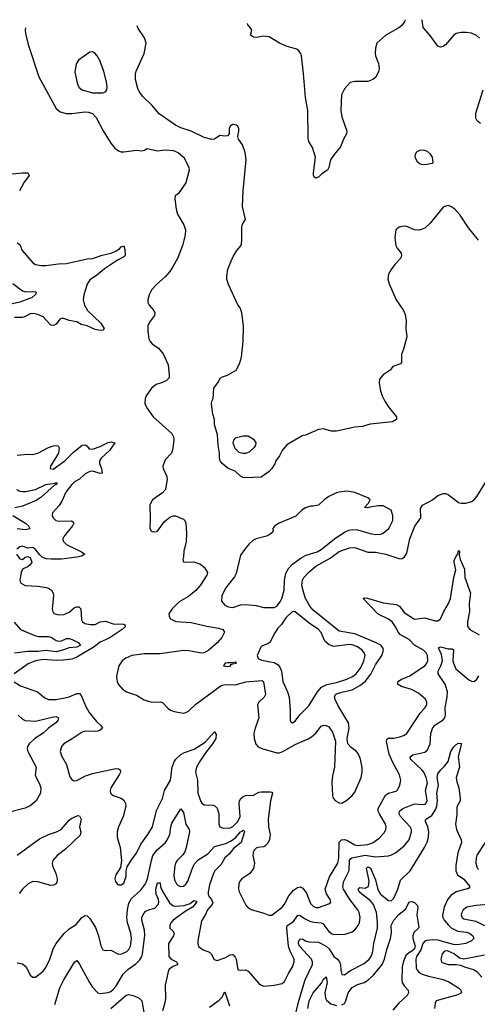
# Model space of a CAD drawing. Header units: inches. Extents: x 2323201 to 2563958, y 895391 to 1023096.
# Tile 17 of 196: x 2351229 to 2354754, y 1011942 to 1019530. Entities that reach past the tile are written whole.
import ezdxf

# ---------------------------------------------------------------- set-up
doc = ezdxf.new("R2010")
doc.units = ezdxf.units.IN
doc.header["$MEASUREMENT"] = 0
doc.layers.add('C3051', color=7, linetype='Continuous')

msp = doc.modelspace()

# ---------------------------------------------------------------- linework, layer by layer
at = {"layer": 'C3051', "color": 5}
for points, elevation in [([(2354198.8, 1019527), (2354190.4, 1019510), (2354170, 1019483.6), (2354150, 1019467.6), (2354049.1, 1019410.9), (2353980.7, 1019350), (2353970.7, 1019310), (2353967.7, 1019270), (2353970.5, 1019250), (2353991.8, 1019191.8), (2353997, 1019150), (2353994, 1019130), (2353972.3, 1019087.7), (2353950, 1019069.6), (2353910, 1019053.6), (2353810, 1019053.3), (2353774, 1019046), (2353730, 1018996), (2353708.9, 1018950), (2353702, 1018830), (2353710, 1018780.7), (2353748.4, 1018671.6), (2353747, 1018650), (2353725.3, 1018614.7), (2353699.6, 1018550), (2353650.4, 1018490), (2353624.2, 1018450), (2353610.4, 1018389.6), (2353600.7, 1018370), (2353557.3, 1018342.7), (2353530, 1018316.2), (2353510, 1018309.4), (2353497.5, 1018317.5), (2353491.7, 1018331.7), (2353491.5, 1018350), (2353506.6, 1018470), (2353484.4, 1018544.4), (2353457.4, 1018590), (2353450, 1018618), (2353448.1, 1018830), (2353430.7, 1018930), (2353416.4, 1019116.4), (2353398.7, 1019250), (2353391.6, 1019271.6), (2353379.7, 1019290), (2353363, 1019303), (2353290, 1019323.4), (2353230, 1019348), (2353150, 1019397.7), (2353110, 1019403.7), (2353051.3, 1019391.3), (2353030, 1019395.1), (2353007.3, 1019410), (2353016, 1019450), (2353005.2, 1019470), (2352986.6, 1019490), (2352984.5, 1019500.8)], 280), ([(2354770, 1019387.3), (2354747.5, 1019407.5), (2354710, 1019425.7), (2354670, 1019431.9), (2354629, 1019431), (2354590, 1019422.3), (2354570, 1019408.3), (2354510, 1019335.4), (2354490, 1019322.6), (2354470, 1019316.9), (2354450, 1019326), (2354390, 1019408), (2354336.9, 1019470), (2354329.6, 1019529.8)], 280), ([(2351274.5, 1019466.8), (2351272.4, 1019447.6), (2351276.5, 1019410), (2351296.9, 1019330), (2351377.4, 1019090), (2351510, 1018844.4), (2351539.5, 1018819.5), (2351586.1, 1018806.1), (2351630, 1018806.8), (2351730, 1018819.7), (2351758.2, 1018818.2), (2351790, 1018806.5), (2351817.3, 1018777.3), (2351872.8, 1018672.8), (2351930, 1018579.5), (2351960.8, 1018540.8), (2351990, 1018519.5), (2352010, 1018511.7), (2352030.2, 1018510.2), (2352130, 1018525.2), (2352170, 1018520.3), (2352190, 1018524.9), (2352210, 1018538), (2352290, 1018520.2), (2352351.9, 1018528.1), (2352410, 1018522.6), (2352450, 1018505.8), (2352490, 1018470.3), (2352503.9, 1018450), (2352531.3, 1018390), (2352533.4, 1018370), (2352508.4, 1018271.6), (2352450, 1018186.6), (2352427.8, 1018172.2), (2352423.6, 1018150), (2352434.3, 1018070), (2352444.9, 1018030), (2352493.4, 1017950), (2352506.7, 1017910), (2352504.2, 1017870), (2352483.2, 1017790), (2352444, 1017690), (2352412.4, 1017630), (2352386.2, 1017590), (2352350, 1017547.1), (2352283.2, 1017490), (2352247.9, 1017450), (2352227.2, 1017410), (2352214.9, 1017370), (2352216.9, 1017350), (2352226, 1017330), (2352261.6, 1017290), (2352270.3, 1017270), (2352266.7, 1017250), (2352230, 1017197.6), (2352217.3, 1017170), (2352214.9, 1017130), (2352224.5, 1017070), (2352233.6, 1017050), (2352250, 1017031.5), (2352299.1, 1016999.1), (2352334.6, 1016954.6), (2352373.9, 1016870), (2352380.7, 1016790), (2352379.6, 1016770), (2352360.3, 1016750), (2352330, 1016734.8), (2352281.2, 1016718.8), (2352244.4, 1016690), (2352203.7, 1016630), (2352195.8, 1016610), (2352194, 1016570), (2352212.4, 1016530), (2352258, 1016470), (2352400.6, 1016340.6), (2352414.1, 1016314.1), (2352416, 1016290), (2352405.8, 1016214.2), (2352397.3, 1016190), (2352350, 1016136.9), (2352331.7, 1016090), (2352333.4, 1016070), (2352361.5, 1016010), (2352365.2, 1015990), (2352352, 1015910), (2352330, 1015883), (2352253, 1015830), (2352231.8, 1015790), (2352234.3, 1015685.7), (2352230.5, 1015610), (2352240.7, 1015590), (2352250, 1015585.3), (2352270, 1015583.1), (2352290, 1015588.8), (2352340.8, 1015659.2), (2352384.6, 1015695.4), (2352410, 1015706.4), (2352430, 1015706.5), (2352490, 1015680.2), (2352500.8, 1015670), (2352509.2, 1015650), (2352514.8, 1015570), (2352511.8, 1015508.2), (2352493, 1015433), (2352490.4, 1015389.6), (2352484.9, 1015370), (2352490, 1015352), (2352508.7, 1015348.7), (2352570, 1015351.4), (2352617.6, 1015337.6), (2352650, 1015310.4), (2352676.9, 1015270), (2352670.2, 1015250), (2352618, 1015170), (2352585.5, 1015130), (2352530, 1015085), (2352456.7, 1015043.3), (2352403.2, 1014990), (2352378.9, 1014950), (2352379.7, 1014930), (2352390, 1014913.4), (2352431.5, 1014891.5), (2352550, 1014885), (2352670, 1014856.8), (2352760.9, 1014841), (2352794, 1014830), (2352807.6, 1014810), (2352786.7, 1014770), (2352751.2, 1014728.8), (2352686.4, 1014670), (2352650.1, 1014649.9), (2352630, 1014648.8), (2352530, 1014666.9), (2352490, 1014667.5), (2352310, 1014643.6), (2352190, 1014644.1), (2352094, 1014630), (2352045.7, 1014610), (2352018.5, 1014590), (2351993.2, 1014550), (2351975.9, 1014470), (2351978.9, 1014430), (2351986.7, 1014410), (2352020.7, 1014370), (2352051.8, 1014350), (2352130, 1014324.8), (2352188.3, 1014288.3), (2352210, 1014280.1), (2352250, 1014271.7), (2352310, 1014272.6), (2352330, 1014267.9), (2352370, 1014223.1), (2352390, 1014207.6), (2352417.8, 1014197.8), (2352490, 1014185.9), (2352510, 1014190.1), (2352530, 1014200.9), (2352584.9, 1014255.1), (2352780.3, 1014399.7), (2352812.5, 1014407.5), (2352890, 1014404.6), (2352970, 1014427.2), (2353096.5, 1014436.5), (2353108.2, 1014428.2), (2353122, 1014330), (2353111.6, 1014308.4), (2353070.2, 1014270), (2353061.5, 1014250), (2353071.1, 1014150), (2353042, 1014070), (2353033.8, 1014030), (2353034.2, 1013990), (2353047, 1013947), (2353067, 1013927), (2353093.8, 1013913.8), (2353210, 1013880.5), (2353230, 1013880.8), (2353256.8, 1013890), (2353350, 1013945), (2353451.5, 1013988.5), (2353476.6, 1014003.4), (2353509.2, 1014030.8), (2353550, 1014086.5), (2353570, 1014093), (2353590, 1014091.2), (2353610, 1014079.6), (2353639.2, 1014039.2), (2353662.7, 1013970), (2353653, 1013770), (2353638, 1013702), (2353633.5, 1013653.5), (2353639, 1013550), (2353644, 1013530), (2353660.4, 1013510), (2353690, 1013495.8), (2353710, 1013492.4), (2353750, 1013514.9), (2353790, 1013551.1), (2353810, 1013578), (2353860.5, 1013690), (2353866.9, 1013730), (2353865.9, 1013765.9), (2353855, 1013830), (2353837.7, 1013870), (2353822.4, 1013890), (2353781.7, 1013921.7), (2353757.8, 1013950), (2353752.3, 1013990), (2353767.1, 1014070), (2353761.7, 1014110), (2353681.6, 1014241.6), (2353658.1, 1014290), (2353653.3, 1014310), (2353662.5, 1014330), (2353670, 1014334.6), (2353710, 1014348.6), (2353790, 1014366.4), (2353850, 1014399.1), (2353890.9, 1014429.1), (2353934.4, 1014485.6), (2353970, 1014558.4), (2354017.8, 1014630), (2354032.5, 1014670), (2354027.2, 1014690), (2354010, 1014709.1), (2353970.5, 1014730.5), (2353810, 1014795.8), (2353690, 1014816.8), (2353490, 1014978.8), (2353464.6, 1015010), (2353431.1, 1015070), (2353416.6, 1015110), (2353403, 1015170), (2353406.9, 1015210), (2353418.3, 1015230), (2353454.5, 1015270), (2353510, 1015317.9), (2353621, 1015379), (2353688.9, 1015431.1), (2353770, 1015460.9), (2353810, 1015461.2), (2353910, 1015425.5), (2353970, 1015426.9), (2354050, 1015412.1), (2354150, 1015376.9), (2354170, 1015375.3), (2354180.1, 1015379.9), (2354193.6, 1015390), (2354210, 1015418.8), (2354233.2, 1015530), (2354273.4, 1015626.6), (2354318.2, 1015690), (2354317.4, 1015762.6), (2354332.3, 1015787.7), (2354408.7, 1015830), (2354450, 1015864.2), (2354490, 1015878.7), (2354510, 1015877.6), (2354530.1, 1015870.1), (2354610, 1015810.2), (2354630, 1015804.7), (2354664.8, 1015804.8), (2354710, 1015816.5), (2354730, 1015830.2), (2354750, 1015855.2), (2354830, 1015982.6)], 320), ([(2354763.5, 1017830), (2354685.4, 1017925.4), (2354623.1, 1018023.1), (2354581.2, 1018070), (2354550, 1018089.4), (2354530, 1018097.2), (2354510, 1018094), (2354490, 1018084), (2354390, 1017962.7), (2354350, 1017923.7), (2354330, 1017914.5), (2354310, 1017906.6), (2354270, 1017909.2), (2354210, 1017936), (2354190, 1017939.3), (2354152, 1017930), (2354126.8, 1017910), (2354118.8, 1017850), (2354127.3, 1017790), (2354136, 1017770), (2354166.8, 1017730), (2354171, 1017710), (2354162.8, 1017690), (2354117.7, 1017642.3), (2354090, 1017605.2), (2354070.5, 1017570), (2354065.5, 1017530), (2354075.2, 1017495.2), (2354128.5, 1017370), (2354184.4, 1017290), (2354198.6, 1017258.6), (2354207, 1017210), (2354203.8, 1017150), (2354210, 1017086), (2354186, 1016990), (2354170.4, 1016950), (2354170, 1016888.7), (2354162, 1016878), (2354103.4, 1016856.6), (2354082.8, 1016830), (2354027.6, 1016792.4), (2354001.7, 1016758.3), (2353997.6, 1016730), (2354008.5, 1016670), (2354022.4, 1016630), (2354041.6, 1016590), (2354068.2, 1016550), (2354130.8, 1016470), (2354130.5, 1016449.5), (2354102, 1016430), (2353930, 1016413.3), (2353870, 1016394.5), (2353810, 1016389.6), (2353670, 1016358.4), (2353630, 1016358.4), (2353570, 1016376), (2353530, 1016372.7), (2353430, 1016329.3), (2353410, 1016325.2), (2353287.7, 1016252.3), (2353250.6, 1016210), (2353230.4, 1016169.6), (2353201, 1016130), (2353193.2, 1016106.8), (2353170.8, 1016070), (2353150, 1016049), (2353090, 1016005.2), (2352970, 1015999.3), (2352950, 1016002.7), (2352930, 1016012.7), (2352889.7, 1016049.7), (2352835.3, 1016070), (2352789.4, 1016110), (2352774.5, 1016130), (2352767.6, 1016150), (2352769.4, 1016189.4), (2352757.2, 1016250), (2352753.2, 1016330), (2352729.4, 1016410), (2352729.2, 1016450), (2352716, 1016490), (2352706, 1016570), (2352709.2, 1016590), (2352719, 1016610), (2352725.2, 1016690), (2352760.2, 1016739.8), (2352772.9, 1016767.1), (2352790, 1016778.8), (2352830, 1016790.8), (2352895.3, 1016830), (2352921.5, 1016878.5), (2352938.4, 1016930), (2352950.8, 1017050), (2352953.7, 1017170), (2352939.5, 1017270), (2352927, 1017310), (2352910, 1017333.2), (2352836.9, 1017490), (2352825.1, 1017530), (2352824.5, 1017550), (2352833, 1017607), (2352850, 1017651.3), (2352874.5, 1017705.5), (2352900.9, 1017750), (2352932.1, 1017787.9), (2352937.5, 1017802.5), (2352941.3, 1017830), (2352939.6, 1017930), (2352946.5, 1017953.5), (2352969.4, 1017990), (2352946.3, 1018090), (2352949.6, 1018210), (2352972.4, 1018450), (2352966, 1018506), (2352944.6, 1018564.6), (2352915.1, 1018610), (2352909, 1018630), (2352918, 1018670), (2352916, 1018690), (2352909, 1018710), (2352898, 1018718), (2352870, 1018722), (2352850.8, 1018710), (2352843, 1018690), (2352842.8, 1018650), (2352830, 1018634), (2352810, 1018632.3), (2352770, 1018638.4), (2352730, 1018609.6), (2352710, 1018606), (2352650, 1018623), (2352549.8, 1018669.8), (2352470, 1018696.8), (2352430, 1018716.8), (2352304.6, 1018804.6), (2352250, 1018868.3), (2352176.9, 1018936.9), (2352152.5, 1018970), (2352138.6, 1018998.6), (2352119.9, 1019070), (2352121.3, 1019110), (2352126.9, 1019133.1), (2352188.6, 1019270), (2352203.5, 1019350), (2352189.7, 1019390), (2352142.2, 1019462.2), (2352133.2, 1019482.5)], 320), ([(2354778.4, 1018730), (2354752.6, 1018750), (2354743.5, 1018770), (2354742.3, 1018810), (2354799.8, 1018990)], 280), ([(2351170, 1018341.1), (2351250, 1018350.2), (2351291.3, 1018350), (2351301.6, 1018330), (2351290.3, 1018310), (2351262.2, 1018277.8), (2351227.7, 1018210)], 280), ([(2351209, 1017809), (2351230, 1017798), (2351248.9, 1017750), (2351330, 1017656), (2351350, 1017642.7), (2351395.1, 1017635.1), (2351430, 1017635.6), (2351529.2, 1017649.2), (2351590, 1017650.2), (2351750, 1017687), (2351790, 1017690.3), (2351864, 1017716), (2351934, 1017730), (2351972.6, 1017747.4), (2351996.6, 1017763.4), (2352010, 1017780.3), (2352030, 1017787.7), (2352038, 1017758), (2352041.3, 1017718.7), (2352035.9, 1017704.1), (2351982.8, 1017677.2), (2351881.8, 1017610), (2351821.1, 1017558.9), (2351770, 1017525.1), (2351747.9, 1017492.1), (2351723, 1017410), (2351716.8, 1017370), (2351728.4, 1017330), (2351752.1, 1017290), (2351854.5, 1017190), (2351878.5, 1017150), (2351870, 1017136.9), (2351850, 1017133.6), (2351810, 1017141.7), (2351750, 1017169.8), (2351702, 1017182), (2351670, 1017200.4), (2351610, 1017211), (2351570, 1017228), (2351550, 1017227.8), (2351539, 1017221), (2351513.2, 1017186.8), (2351501.1, 1017178.9), (2351490, 1017173.5), (2351470, 1017175.1), (2351410, 1017239.8), (2351370, 1017258.6), (2351333.4, 1017266.6), (2351310, 1017263.1), (2351276, 1017244), (2351250, 1017235.7), (2351190, 1017234.7)], 280), ([(2351176.7, 1017496.7), (2351250, 1017440.3), (2351272.6, 1017432.6), (2351330, 1017435.6), (2351351.7, 1017431.7), (2351356, 1017430), (2351354.4, 1017414.4), (2351324.9, 1017390), (2351230, 1017353.8), (2351150, 1017336)], 260), ([(2351210, 1016172.8), (2351290, 1016182.6), (2351330, 1016178.6), (2351370, 1016188.5), (2351450, 1016233.5), (2351490, 1016246.2), (2351510, 1016248.9), (2351525.3, 1016245.3), (2351533.8, 1016230), (2351528.1, 1016190), (2351465.5, 1016090), (2351463.8, 1016070), (2351486.2, 1016066.2), (2351577.4, 1016130), (2351642.2, 1016197.8), (2351710, 1016251.6), (2351734.1, 1016254.1), (2351746.9, 1016246.9), (2351763.9, 1016223.9), (2351790, 1016218.9), (2351850, 1016239.9), (2351910, 1016272.5), (2351936.5, 1016276.5), (2351962.4, 1016270), (2351920.1, 1016210), (2351857.2, 1016150), (2351843.9, 1016130), (2351843.3, 1016110), (2351859.6, 1016070), (2351865.2, 1016034.8), (2351850, 1016033.3), (2351790.7, 1016050.7), (2351770, 1016049.1), (2351734, 1016030), (2351690, 1015989.7), (2351650, 1015967.7), (2351630, 1015948.9), (2351584.6, 1015890), (2351556.1, 1015823.9), (2351533.6, 1015786.4), (2351482.4, 1015730), (2351479.3, 1015710), (2351486, 1015690), (2351507.7, 1015670), (2351530, 1015664.7), (2351628.5, 1015668.5), (2351639.9, 1015659.9), (2351644.9, 1015650), (2351635.8, 1015630), (2351571.1, 1015550), (2351561.6, 1015530), (2351564.5, 1015510), (2351590, 1015485.2), (2351704.4, 1015430), (2351730.4, 1015410), (2351704.3, 1015395.7), (2351670, 1015386.9), (2351550, 1015373.3), (2351471.3, 1015371.3), (2351435, 1015375), (2351405.9, 1015385.9), (2351384.6, 1015404.6), (2351350, 1015447.6), (2351330, 1015463.6), (2351290, 1015457.2), (2351250, 1015471.6), (2351230, 1015467), (2351206.8, 1015450)], 280), ([(2351204.4, 1015910), (2351230, 1015897.6), (2351250, 1015894), (2351274.3, 1015894.3), (2351350.7, 1015909.3), (2351430, 1015948.8), (2351502.5, 1015957.5), (2351510, 1015962.8), (2351515.8, 1015955.8), (2351514.3, 1015950), (2351496.3, 1015943.7), (2351391.1, 1015848.9), (2351355.9, 1015824.1), (2351250, 1015780.7), (2351190.8, 1015769.2)], 260), ([(2351176.9, 1015710), (2351274.7, 1015650), (2351295.6, 1015630), (2351306.4, 1015610), (2351297.3, 1015602.7), (2351270, 1015598.2), (2351210, 1015607)], 260), ([(2351186.4, 1014426.4), (2351235.5, 1014395.5), (2351364.9, 1014350), (2351423.7, 1014303.7), (2351450, 1014291.2), (2351510, 1014291.4), (2351575.8, 1014304.2), (2351610, 1014312.1), (2351670, 1014338.5), (2351690, 1014338.5), (2351702.1, 1014322.1), (2351737.2, 1014237.2), (2351765.2, 1014190), (2351821.5, 1014121.5), (2351854.9, 1014090), (2351866, 1014070), (2351846.8, 1014053.2), (2351830, 1014047.1), (2351810, 1014043.7), (2351732.8, 1014047.2), (2351710, 1014040.3), (2351633.2, 1013986.8), (2351568.7, 1013950), (2351551.8, 1013930), (2351541.7, 1013890), (2351550, 1013857.3), (2351588.7, 1013790), (2351614.7, 1013694.7), (2351630, 1013673.4), (2351645.5, 1013665.5), (2351670, 1013667.2), (2351736.6, 1013703.4), (2351790, 1013720.9), (2351970, 1013758.3), (2351990, 1013757.6), (2352004, 1013750), (2352004.9, 1013730), (2351996, 1013710), (2351932.2, 1013610), (2351927, 1013590), (2351928.4, 1013570), (2351938.7, 1013558.7), (2351950.3, 1013550.3), (2352010, 1013530.4), (2352030, 1013514.9), (2352043.7, 1013490), (2352045.7, 1013470), (2352027.2, 1013390), (2351990.4, 1013310), (2351980.4, 1013270), (2351980.3, 1013230), (2352002, 1013150), (2352013, 1013050), (2352004.9, 1012995.1), (2351970, 1012939), (2351962, 1012910), (2351968.1, 1012888.1), (2351981, 1012870), (2351990, 1012862.8), (2352010, 1012864), (2352030, 1012876), (2352049.3, 1012930), (2352049, 1012971), (2352058, 1013002), (2352096.6, 1013063.4), (2352130, 1013106.4), (2352163.4, 1013176.6), (2352216.4, 1013250), (2352251, 1013309), (2352283.5, 1013436.5), (2352328.5, 1013528.5), (2352343.4, 1013590), (2352390.8, 1013670), (2352404, 1013770), (2352418.6, 1013810), (2352432.7, 1013830), (2352470, 1013866.2), (2352498.5, 1013881.5), (2352572.3, 1013907.7), (2352658.6, 1013961.4), (2352730, 1014042), (2352741.7, 1014021.7), (2352739.2, 1013990), (2352715, 1013950), (2352659, 1013881), (2352613.4, 1013810), (2352590.2, 1013770), (2352583.5, 1013730), (2352597.6, 1013670), (2352602.2, 1013570), (2352624.8, 1013504.8), (2352631.7, 1013491.7), (2352650, 1013478.4), (2352716.2, 1013476.2), (2352731.5, 1013471.5), (2352750, 1013453.4), (2352762.7, 1013410), (2352763.7, 1013330), (2352770.3, 1013310.3), (2352799.6, 1013299.6), (2352850, 1013301), (2352870, 1013312), (2352910.6, 1013350), (2352926.6, 1013390), (2352919.7, 1013490), (2352922.6, 1013510), (2352931.9, 1013528.1), (2352950, 1013542.6), (2352970, 1013550.2), (2353030, 1013552.6), (2353070, 1013576.5), (2353090, 1013580.2), (2353159, 1013579), (2353170, 1013577.4), (2353175.8, 1013570), (2353160.1, 1013510), (2353142.7, 1013370), (2353145.4, 1013310), (2353157.7, 1013250), (2353153.8, 1013210), (2353138.7, 1013181.3), (2353118.4, 1013161.6), (2353110, 1013156.3), (2353061, 1013150), (2353050, 1013145.1), (2353036.4, 1013130), (2353026.5, 1013110), (2353025.2, 1013090), (2353038.7, 1013030), (2353030.3, 1012989.7), (2353002, 1012950), (2352939.1, 1012910), (2352924.4, 1012890), (2352917.6, 1012870), (2352914, 1012830), (2352918.4, 1012810), (2352970, 1012706.8), (2352990, 1012686.8), (2353012.8, 1012672.8), (2353110, 1012644.9), (2353148.7, 1012628.7), (2353170, 1012628.7), (2353250, 1012691.8), (2353270, 1012714.9), (2353302.8, 1012777.2), (2353338.4, 1012821.6), (2353370, 1012843.5), (2353390, 1012846.2), (2353410, 1012836.9), (2353439.5, 1012799.5), (2353470, 1012719.5), (2353490, 1012697.3), (2353510, 1012688.5), (2353530, 1012688.6), (2353610, 1012715.5), (2353624.5, 1012730), (2353621.3, 1012750), (2353592.4, 1012792.4), (2353582.8, 1012830), (2353616.4, 1012923.6), (2353679.9, 1013030), (2353686.9, 1013070), (2353690, 1013191.8), (2353708.2, 1013210), (2353730, 1013212.1), (2353750, 1013206.9), (2353810, 1013171), (2353830, 1013166.4), (2353910, 1013173.2), (2353952.4, 1013190), (2353997.5, 1013222.5), (2354036.1, 1013263.9), (2354049.8, 1013290), (2354052.4, 1013310), (2354046.8, 1013330), (2353999.6, 1013410), (2353990.5, 1013430), (2353989.9, 1013450), (2354046.9, 1013553.1), (2354070, 1013568.4), (2354130, 1013585.5), (2354142.8, 1013597.2), (2354158.5, 1013630), (2354165.8, 1013670), (2354155.4, 1013710), (2354104.3, 1013804.3), (2354074.7, 1013870), (2354053.7, 1013966.3), (2354056.3, 1013983.7), (2354067.6, 1013992.4), (2354110, 1013993.8), (2354156.9, 1014003.1), (2354186.4, 1014013.6), (2354210.5, 1014029.5), (2354315.1, 1014184.9), (2354353.5, 1014230), (2354364.4, 1014250), (2354365.4, 1014270), (2354354.7, 1014294.7), (2354299.9, 1014339.9), (2354246.9, 1014366.9), (2354170, 1014390.8), (2354138, 1014410), (2354145.3, 1014430), (2354170, 1014448.2), (2354230, 1014470.1), (2354349.8, 1014550), (2354365.2, 1014570), (2354373.3, 1014590), (2354371.2, 1014630), (2354360.2, 1014650), (2354340.2, 1014670), (2354270, 1014709.5), (2354230, 1014754.4), (2354162.1, 1014790), (2354143.3, 1014810), (2354130, 1014843.1), (2354099.1, 1014890), (2354068.9, 1014910), (2353989.6, 1014949.6), (2353875.1, 1015070), (2353884.4, 1015075.6), (2353907.3, 1015072.7), (2354030, 1015036.1), (2354130, 1015024.1), (2354154, 1015010), (2354190, 1014960.2), (2354270, 1014910.5), (2354350, 1014920.8), (2354430, 1014896.1), (2354450, 1014896), (2354470, 1014912.7), (2354496.2, 1014970), (2354532.4, 1015030), (2354547.7, 1015070), (2354572.6, 1015230), (2354589.5, 1015290), (2354575.2, 1015350), (2354576.6, 1015363.4), (2354590, 1015394.9), (2354605.1, 1015410), (2354610, 1015438.8), (2354617.3, 1015430), (2354613.7, 1015406.3), (2354621.4, 1015370), (2354656.2, 1015296.2), (2354658, 1015230), (2354700.5, 1015110), (2354692.3, 1015030), (2354693.6, 1014970), (2354679.4, 1014890), (2354679.5, 1014859.5), (2354684.8, 1014844.8), (2354697.1, 1014830), (2354768.5, 1014788.5)], 280), ([(2351204, 1015410), (2351230, 1015376), (2351250, 1015370.8), (2351270, 1015386.8), (2351290, 1015394), (2351310, 1015386), (2351321.6, 1015350), (2351310, 1015329.2), (2351290, 1015313.2), (2351250, 1015295.3), (2351239.1, 1015270), (2351230.6, 1015210), (2351234, 1015190), (2351270.3, 1015170.3), (2351370, 1015164), (2351433.5, 1015153.5), (2351450.4, 1015150), (2351473.5, 1015133.5), (2351487.2, 1015110), (2351490.3, 1015090), (2351479.3, 1014990), (2351483, 1014970), (2351493, 1014953), (2351530, 1014944.4), (2351570, 1014946.3), (2351610, 1014964.9), (2351650, 1014999.6), (2351670, 1015006.3), (2351685.5, 1015005.5), (2351701.1, 1014990), (2351705.5, 1014905.5), (2351712.2, 1014890), (2351730, 1014876.9), (2351771.3, 1014870), (2351810, 1014869.6), (2351850, 1014888.7), (2351890, 1014894.4), (2351950, 1014873.2), (2352032.3, 1014872.3), (2352039.1, 1014870), (2352040.3, 1014850), (2352017.6, 1014830), (2351917.5, 1014762.5), (2351850, 1014732.8), (2351803.8, 1014696.2), (2351670, 1014617.7), (2351630, 1014603.1), (2351564.9, 1014595.1), (2351510, 1014591.5), (2351410, 1014598.4), (2351350.7, 1014589.3), (2351294.7, 1014565.3), (2351186.7, 1014490)], 280), ([(2351186, 1014886), (2351234.4, 1014830), (2351350, 1014781.7), (2351375.8, 1014775.8), (2351450, 1014777.5), (2351470.8, 1014770.8), (2351510, 1014745), (2351530, 1014740.1), (2351550, 1014742.3), (2351590, 1014760.4), (2351610, 1014759.8), (2351633.1, 1014753.1), (2351678.7, 1014730), (2351697, 1014710), (2351670, 1014695.3), (2351610, 1014689.9), (2351557.7, 1014670), (2351510, 1014659.3), (2351430, 1014669.6), (2351370, 1014659.8), (2351290, 1014660.6), (2351190, 1014646.8)], 260), ([(2351210, 1012261.8), (2351250, 1012253), (2351277.7, 1012230), (2351310, 1012166), (2351330, 1012150.7), (2351350, 1012150.7), (2351410, 1012198.7), (2351430, 1012224.9), (2351461.8, 1012290), (2351490, 1012374.4), (2351510, 1012410.4), (2351571.4, 1012488.6), (2351610, 1012522.8), (2351663, 1012557), (2351707.7, 1012612.3), (2351730, 1012626), (2351750, 1012622.6), (2351770, 1012603.1), (2351814.2, 1012534.2), (2351835.8, 1012470), (2351853.3, 1012393.3), (2351870, 1012362.8), (2351890, 1012358), (2351930, 1012358.4), (2351990, 1012328.2), (2352015.3, 1012330), (2352054, 1012350), (2352070, 1012364.4), (2352081.5, 1012390), (2352089, 1012450), (2352085.2, 1012490), (2352060.1, 1012570), (2352053.4, 1012610), (2352058.4, 1012670), (2352070, 1012720.9), (2352090, 1012758.6), (2352159.9, 1012820.1), (2352198.6, 1012870), (2352213.7, 1012910), (2352243.2, 1013050), (2352255.8, 1013090), (2352286.7, 1013133.3), (2352351.7, 1013190), (2352368.8, 1013211.2), (2352386.3, 1013250), (2352393.4, 1013310), (2352401.8, 1013338.2), (2352470, 1013447.3), (2352490, 1013419.1), (2352510, 1013330.4), (2352534.4, 1013290), (2352536.6, 1013270), (2352512.4, 1013150), (2352501.8, 1013118.2), (2352486.3, 1013093.7), (2352441.4, 1013050), (2352429.4, 1013030), (2352424.6, 1013010), (2352417.2, 1012937.2), (2352421.2, 1012901.2), (2352436.5, 1012870), (2352450, 1012856.5), (2352466.8, 1012850), (2352490, 1012852.9), (2352510, 1012869), (2352524.4, 1012890), (2352562, 1012998), (2352576.3, 1013023.7), (2352603.9, 1013056.1), (2352678.1, 1013101.9), (2352730, 1013157.1), (2352817.5, 1013182.5), (2352857.9, 1013202.1), (2352893.2, 1013226.8), (2352930, 1013272), (2352943.5, 1013276.5), (2352950, 1013284.2), (2352958.6, 1013278.6), (2352959.7, 1013270), (2352934.9, 1013190), (2352876.5, 1013143.5), (2352841.9, 1013098.1), (2352810, 1013070.6), (2352781.5, 1013018.5), (2352733.4, 1012970), (2352722.8, 1012950), (2352690, 1012861.6), (2352681.3, 1012810), (2352682.1, 1012790), (2352689.6, 1012770), (2352705.7, 1012750), (2352715.5, 1012724.5), (2352711.1, 1012710), (2352675.4, 1012670), (2352658.5, 1012630), (2352630, 1012586.6), (2352602.4, 1012430), (2352600.3, 1012410), (2352606.6, 1012386.6), (2352641.7, 1012361.7), (2352690, 1012344), (2352704, 1012330), (2352728.1, 1012288.1), (2352742, 1012282), (2352750, 1012280.7), (2352810, 1012301.3), (2352850, 1012323.1), (2352870, 1012325.5), (2352890, 1012305.5), (2352896.5, 1012290), (2352910, 1012208), (2352930, 1012204.9), (2352970, 1012208.7), (2352990, 1012197.6), (2353070, 1012101.3), (2353090, 1012088.7), (2353110, 1012083.1), (2353190, 1012090.5), (2353250, 1012102), (2353270, 1012117.3), (2353299.5, 1012180.5), (2353330.8, 1012230), (2353344.5, 1012270), (2353343.5, 1012290), (2353311.2, 1012351.2), (2353299.1, 1012390), (2353286.7, 1012530), (2353290, 1012550.3), (2353338.7, 1012581.3), (2353371.3, 1012628.7), (2353390, 1012626.7), (2353422.8, 1012602.8), (2353464, 1012584), (2353495.8, 1012575.8), (2353550, 1012570.1), (2353563.7, 1012563.7), (2353610, 1012503.2), (2353630, 1012487.9), (2353650, 1012480.9), (2353737.4, 1012482.6), (2353790, 1012499.5), (2353810, 1012515.8), (2353835.1, 1012550), (2353846.8, 1012573.2), (2353851.4, 1012610), (2353843.2, 1012650), (2353833.6, 1012670), (2353771.8, 1012750), (2353723.9, 1012830), (2353718.3, 1012850), (2353726, 1012890), (2353765.8, 1012974.2), (2353769.4, 1013050), (2353776.5, 1013063.5), (2353788.2, 1013071.8), (2353890, 1013091.5), (2353970, 1013078), (2354070, 1013085.8), (2354088.9, 1013091.1), (2354123.6, 1013110), (2354190, 1013162.6), (2354230, 1013210.6), (2354247.9, 1013270), (2354247, 1013290), (2354236.5, 1013310), (2354161.1, 1013390), (2354151.7, 1013410), (2354155.1, 1013430), (2354179.7, 1013450), (2354270, 1013487.8), (2354330, 1013481.3), (2354350, 1013484.5), (2354356.8, 1013490), (2354368.1, 1013511.9), (2354354.2, 1013590), (2354369.4, 1013650), (2354360.1, 1013690), (2354343.4, 1013730), (2354327.3, 1013750), (2354238.9, 1013830), (2354235.6, 1013850), (2354256.5, 1013863.5), (2354350, 1013885.7), (2354370, 1013902), (2354389.9, 1013950), (2354397.2, 1014030), (2354410, 1014068.2), (2354427.4, 1014092.6), (2354490, 1014134), (2354502.9, 1014150), (2354509.3, 1014170), (2354506, 1014230), (2354522.6, 1014310), (2354524.2, 1014350), (2354506.6, 1014410), (2354452.3, 1014490), (2354453.4, 1014510), (2354473.1, 1014550), (2354484.7, 1014590), (2354477.8, 1014637.8), (2354455.1, 1014690), (2354470, 1014696.5), (2354530, 1014682.5), (2354560.9, 1014680.9), (2354570, 1014674), (2354566.1, 1014590), (2354569.5, 1014570), (2354588.2, 1014528.2), (2354690, 1014441.6), (2354710, 1014433), (2354730, 1014430.7), (2354750, 1014446.8), (2354767, 1014473)], 260), ([(2351218, 1014170), (2351250, 1014138.9), (2351270, 1014128.2), (2351350, 1014123.4), (2351490, 1014158.3), (2351510, 1014159.2), (2351526.7, 1014150), (2351524, 1014130), (2351506.5, 1014110), (2351451.8, 1014070), (2351410, 1014030.5), (2351344.7, 1013990), (2351303.1, 1013950), (2351290.3, 1013930), (2351286.3, 1013910), (2351291.5, 1013890), (2351355.2, 1013770), (2351349.4, 1013709.4), (2351354.7, 1013690), (2351381.9, 1013641.9), (2351391, 1013610), (2351388.6, 1013570), (2351355.8, 1013510), (2351310, 1013471.3), (2351270, 1013454.2), (2351130, 1013417)], 260), ([(2353320.7, 1011730), (2353379.7, 1011970), (2353428.6, 1012130), (2353484, 1012250), (2353484.6, 1012270), (2353477.3, 1012290), (2353383.4, 1012390), (2353375.6, 1012410), (2353376.8, 1012423.2), (2353390, 1012445.4), (2353410, 1012443.3), (2353430, 1012431.3), (2353457, 1012423), (2353530, 1012421), (2353590.2, 1012390), (2353612.1, 1012370), (2353650, 1012310.2), (2353676.2, 1012290), (2353693, 1012270), (2353699.1, 1012250), (2353701.7, 1012201.7), (2353710.5, 1012170.5), (2353730, 1012168.5), (2353778.2, 1012201.8), (2353882.7, 1012257.3), (2353920.8, 1012290), (2353936, 1012310), (2353949.9, 1012350), (2353957.8, 1012410), (2353984.9, 1012530), (2353985.5, 1012574.5), (2353977.9, 1012650), (2353955.6, 1012710), (2353930, 1012741.4), (2353863.6, 1012790), (2353845, 1012810), (2353835.3, 1012830), (2353850, 1012843.5), (2353890, 1012838.1), (2353914.8, 1012850), (2353920.7, 1012890), (2353899.5, 1012990), (2353910, 1013002.3), (2353930.5, 1012990), (2353970, 1012901.7), (2353987.3, 1012827.2), (2354008.6, 1012790), (2354070, 1012741.5), (2354090, 1012740.7), (2354095.4, 1012744.6), (2354110, 1012761.1), (2354141.7, 1012830), (2354161.9, 1012898.1), (2354235.7, 1012970), (2354346.5, 1013150), (2354367.5, 1013192.5), (2354377.8, 1013230), (2354380.7, 1013270), (2354373.1, 1013310), (2354353.9, 1013350), (2354355.9, 1013364.1), (2354358.2, 1013370), (2354402.9, 1013397.1), (2354433.5, 1013446.5), (2354441.9, 1013470), (2354446.6, 1013510), (2354443.2, 1013570), (2354454.7, 1013630), (2354445.7, 1013690), (2354450, 1013717.3), (2354470, 1013746.4), (2354502.5, 1013777.5), (2354530, 1013812.7), (2354549.8, 1013890), (2354570, 1013924.9), (2354590, 1013943.1), (2354610, 1013953.4), (2354633, 1013953), (2354607.6, 1013852.4), (2354616.3, 1013770), (2354591.6, 1013690), (2354596.7, 1013656.7), (2354612, 1013610), (2354622.7, 1013530), (2354620.9, 1013510), (2354597.3, 1013462.7), (2354596.6, 1013403.4), (2354585.3, 1013330), (2354593.5, 1013290), (2354629.3, 1013210), (2354631, 1013190), (2354603, 1013110), (2354588.4, 1013011.6), (2354588.2, 1012970), (2354600.8, 1012940.8), (2354650, 1012907), (2354696.5, 1012850), (2354685.7, 1012834.3), (2354590, 1012808.2), (2354550, 1012779.8), (2354528.1, 1012751.9), (2354498.9, 1012690), (2354485.6, 1012630), (2354489.3, 1012610), (2354499.3, 1012590), (2354530.9, 1012550.9), (2354552.3, 1012532.3), (2354605.2, 1012505.2), (2354670, 1012497.2), (2354693.6, 1012490), (2354720.2, 1012470), (2354727.4, 1012450), (2354708.2, 1012430), (2354664.9, 1012410), (2354599, 1012401), (2354570, 1012402.2), (2354450, 1012435.1), (2354410, 1012438.8), (2354365, 1012435), (2354350, 1012429.3), (2354333.5, 1012410), (2354318.5, 1012361.5), (2354286.7, 1012310), (2354280.5, 1012290), (2354283.6, 1012223.6), (2354290, 1012205.8), (2354306.3, 1012186.3), (2354330, 1012173.2), (2354377.7, 1012157.7), (2354490, 1012133.4), (2354535.9, 1012115.9), (2354608.5, 1012070), (2354628.4, 1012050), (2354633.4, 1012030), (2354605.1, 1012014.9), (2354437, 1011970), (2354429.4, 1011950.6), (2354425.2, 1011910)], 240), ([(2351210, 1013090.2), (2351382.8, 1013217.2), (2351449.9, 1013250.1), (2351512.6, 1013270), (2351548.8, 1013290), (2351610, 1013361.5), (2351630, 1013375.6), (2351677, 1013397), (2351690, 1013395.5), (2351703.1, 1013370), (2351690.3, 1013310), (2351701.1, 1013270), (2351695.2, 1013244.8), (2351582.2, 1013137.8), (2351516.5, 1013090), (2351484.6, 1013050), (2351479, 1013030), (2351480.8, 1013010), (2351506.2, 1012950), (2351516.5, 1012910), (2351516.9, 1012890), (2351509.2, 1012870.8), (2351490, 1012860.9), (2351470, 1012858.9), (2351370, 1012886.3), (2351330, 1012888.2), (2351294.9, 1012870), (2351250, 1012828.8), (2351224.4, 1012795.6)], 260), ([(2354815.8, 1013190), (2354750, 1013091.5), (2354744, 1013070), (2354742.7, 1013030), (2354750, 1013002.4), (2354761.9, 1012981.9)], 260), ([(2351500.6, 1011939.4), (2351538.2, 1012070), (2351567.9, 1012130), (2351650, 1012267), (2351670, 1012278.4), (2351690, 1012252), (2351765.5, 1012110), (2351790, 1012074.5), (2351830, 1012031.4), (2351850, 1012025.3), (2351910, 1012031.9), (2351930, 1012040.2), (2351950, 1012055.4), (2351970, 1012080.2), (2352025.3, 1012174.7), (2352062.4, 1012210), (2352124.9, 1012255.1), (2352155.6, 1012284.4), (2352170.3, 1012309.7), (2352175.7, 1012330), (2352192.3, 1012472.3), (2352190, 1012512.3), (2352169.1, 1012590), (2352170.6, 1012610), (2352181.8, 1012638.2), (2352200.8, 1012659.2), (2352228, 1012672), (2352270, 1012682.7), (2352294.5, 1012710), (2352301.5, 1012730), (2352298.3, 1012750), (2352281.4, 1012790), (2352277, 1012830), (2352290, 1012878.9), (2352310, 1012878), (2352312.7, 1012850), (2352322.7, 1012822.7), (2352382.9, 1012722.9), (2352410, 1012701.8), (2352430, 1012699.1), (2352496.1, 1012703.9), (2352541, 1012719), (2352570, 1012741.5), (2352590, 1012738), (2352590.9, 1012730), (2352579.3, 1012710), (2352560.8, 1012690), (2352503.2, 1012656.8), (2352411.5, 1012590), (2352394.4, 1012570), (2352385.2, 1012550), (2352386, 1012530), (2352408, 1012508), (2352418, 1012490), (2352414.9, 1012470), (2352375.8, 1012410), (2352378, 1012310), (2352396.9, 1012290), (2352436.9, 1012270), (2352448.2, 1012250), (2352410, 1012234.2), (2352383.7, 1012216.3), (2352375, 1012205), (2352350.2, 1012090), (2352352.3, 1011990), (2352347.8, 1011952.2), (2352329.2, 1011890.8)], 240), ([(2353710, 1011938.9), (2353731, 1011949), (2353742.5, 1011970), (2353759.4, 1012030), (2353788.9, 1012071.1), (2353830, 1012095.7), (2353883.1, 1012110), (2353911.3, 1012128.7), (2353953.4, 1012166.6), (2354021.9, 1012250), (2354040.4, 1012290), (2354056.2, 1012363.8), (2354086.3, 1012450), (2354093.7, 1012493.7), (2354089.8, 1012550), (2354110.9, 1012590), (2354150, 1012635.4), (2354203, 1012677), (2354230, 1012730.8), (2354250, 1012734.8), (2354270, 1012727.3), (2354290, 1012706), (2354294.9, 1012690), (2354288.9, 1012630), (2354303, 1012537), (2354302, 1012530), (2354265.5, 1012494.5), (2354256.8, 1012470), (2354257, 1012450), (2354274.2, 1012390), (2354270.4, 1012370), (2354250, 1012350.4), (2354223.1, 1012336.9), (2354202.4, 1012317.6), (2354184.9, 1012275.1), (2354174.6, 1012230), (2354173.2, 1012133.2), (2354176.5, 1012110), (2354190, 1012085.3), (2354222, 1012050), (2354224.2, 1012030), (2354214.3, 1012010), (2354148.3, 1011951.7), (2354102.6, 1011897.4)], 220), ([(2354866.8, 1012713.2), (2354744.4, 1012704.4), (2354673.4, 1012690), (2354645.5, 1012670), (2354634, 1012650), (2354629.2, 1012630), (2354637, 1012610), (2354650, 1012601.3), (2354743.2, 1012583.2), (2354809.2, 1012549.2)], 260), ([(2354810, 1012319.9), (2354649.6, 1012289.6), (2354616.6, 1012296.6), (2354576.4, 1012330), (2354530, 1012352.8), (2354510, 1012354), (2354499.3, 1012350), (2354482.3, 1012330), (2354473.1, 1012290), (2354477, 1012270), (2354484.1, 1012264.1), (2354530, 1012247.8), (2354590, 1012248.9), (2354624.4, 1012244.4), (2354656, 1012230), (2354730, 1012208.9), (2354750, 1012193.7), (2354788.9, 1012150)], 260), ([(2353448.9, 1011908.9), (2353457.6, 1011970), (2353490, 1012030.1), (2353554.3, 1012105.7), (2353570, 1012136), (2353590, 1012154.4), (2353597.4, 1012110), (2353580.4, 1012030), (2353585.5, 1011990), (2353593.5, 1011973.5), (2353626.1, 1011946.1), (2353670, 1011932.1)], 220), ([(2351931, 1011910), (2352050, 1012011.5), (2352070, 1012017.1), (2352110, 1012008), (2352150, 1011990.6), (2352170, 1011967.7), (2352189.2, 1011850)], 220), ([(2352690, 1011921), (2352766.5, 1011973.5), (2352785.3, 1011994.7), (2352810, 1012037.1), (2352846.2, 1011930)], 240)]:
    msp.add_lwpolyline(points, dxfattribs=dict(at, elevation=elevation))
for points, elevation in [([(2351790, 1019281.2), (2351770, 1019279), (2351682.3, 1019217.7), (2351663, 1019190), (2351654.6, 1019125.4), (2351675.3, 1019030), (2351687.1, 1019007.1), (2351710, 1018989), (2351790, 1018965.8), (2351870, 1018967.2), (2351890, 1018974.8), (2351899.5, 1018990), (2351903.6, 1019010), (2351898.9, 1019050), (2351878.3, 1019130), (2351850, 1019209.2), (2351826, 1019250), (2351810, 1019269.2)], 340), ([(2354330, 1018523.7), (2354310, 1018520.9), (2354286.8, 1018510), (2354276.3, 1018490), (2354273.4, 1018470), (2354290, 1018436), (2354310, 1018421), (2354330, 1018414.8), (2354364.7, 1018415.3), (2354410, 1018424.7), (2354414, 1018430), (2354409.2, 1018470), (2354393.4, 1018493.4), (2354370, 1018513.2), (2354350, 1018522.7)], 320), ([(2352950, 1016320.9), (2352890, 1016304), (2352876, 1016290), (2352870.8, 1016270), (2352886.7, 1016226.7), (2352918, 1016198), (2352948.7, 1016188.7), (2352970, 1016188.7), (2352999.5, 1016200.5), (2353040.8, 1016239.2), (2353047.3, 1016250), (2353049.5, 1016270), (2353038, 1016290), (2352990, 1016319.3)], 320), ([(2353750, 1015896), (2353690, 1015889.2), (2353670, 1015884), (2353610, 1015855.1), (2353574, 1015830), (2353530, 1015789.4), (2353490, 1015780.9), (2353470, 1015782), (2353430, 1015769.3), (2353402.8, 1015750), (2353356.7, 1015703.3), (2353226.8, 1015650), (2353194.8, 1015630), (2353178, 1015610), (2353180.7, 1015590), (2353164.9, 1015570), (2353150, 1015560.5), (2353129.6, 1015549.6), (2353050, 1015528.5), (2353024.5, 1015515.5), (2352995.8, 1015490), (2352962, 1015450), (2352930, 1015402.7), (2352897.1, 1015262.9), (2352883.6, 1015236.4), (2352815.3, 1015150), (2352786, 1015090), (2352783, 1015050), (2352810, 1015018), (2352830, 1015007.2), (2352850, 1015003.1), (2352870, 1015000.9), (2352930, 1015019.5), (2352970, 1015022.6), (2353050, 1015014.9), (2353110, 1015000.7), (2353190, 1015001), (2353209.1, 1015010.9), (2353235.5, 1015044.5), (2353249.2, 1015070), (2353265.2, 1015134.8), (2353267.8, 1015210), (2353278.4, 1015261.6), (2353298.4, 1015301.6), (2353330, 1015334.4), (2353396.2, 1015383.8), (2353436.4, 1015403.6), (2353519.5, 1015430), (2353550, 1015445.8), (2353663.9, 1015536.1), (2353736.5, 1015583.5), (2353764.1, 1015595.9), (2353790, 1015600.2), (2353830, 1015597.8), (2353930, 1015569), (2353970, 1015563.2), (2354010, 1015564.9), (2354030, 1015572.4), (2354073.3, 1015610), (2354102.9, 1015670), (2354103.7, 1015710), (2354089.5, 1015749.5), (2354030, 1015782.7), (2353990, 1015784.5), (2353926, 1015774), (2353910, 1015767.3), (2353886, 1015770), (2353916, 1015804), (2353929.2, 1015830), (2353910, 1015846), (2353810, 1015886)], 340), ([(2353331.1, 1014968.9), (2353279.8, 1014920.2), (2353246, 1014870), (2353218.5, 1014841.5), (2353194.6, 1014805.4), (2353156.3, 1014730), (2353140.7, 1014719.3), (2353096.3, 1014703.7), (2353085.3, 1014694.7), (2353059.1, 1014630), (2353066.9, 1014606.9), (2353094.9, 1014594.9), (2353190, 1014576.3), (2353218.9, 1014558.9), (2353235.9, 1014535.9), (2353245.4, 1014510), (2353255.9, 1014430), (2353293.2, 1014350), (2353303.5, 1014310), (2353312.4, 1014207.6), (2353311.3, 1014130), (2353318, 1014118), (2353330, 1014111.3), (2353350, 1014124), (2353386.4, 1014173.6), (2353456.8, 1014243.2), (2353521.8, 1014350), (2353554.1, 1014385.9), (2353594.6, 1014405.4), (2353670, 1014422.4), (2353750, 1014448.2), (2353791.6, 1014468.4), (2353819.9, 1014490), (2353851, 1014529), (2353870, 1014563.2), (2353881.1, 1014590), (2353889.1, 1014630), (2353883.5, 1014650), (2353867.1, 1014670), (2353830, 1014695.6), (2353790, 1014712.4), (2353770, 1014714), (2353650, 1014698.6), (2353612.7, 1014712.7), (2353580.3, 1014740.3), (2353550, 1014806.3), (2353530, 1014830.6), (2353459.5, 1014879.5), (2353350, 1014966)], 340), ([(2352890, 1014578), (2352867.1, 1014572.9), (2352830, 1014574.7), (2352811.3, 1014570), (2352798, 1014550), (2352830, 1014544.9), (2352850, 1014548.5), (2352859, 1014561), (2352870, 1014566.8), (2352898, 1014570)], 340)]:
    msp.add_lwpolyline(points, close=True, dxfattribs=dict(at, elevation=elevation))

doc.saveas('drawing.dxf')
